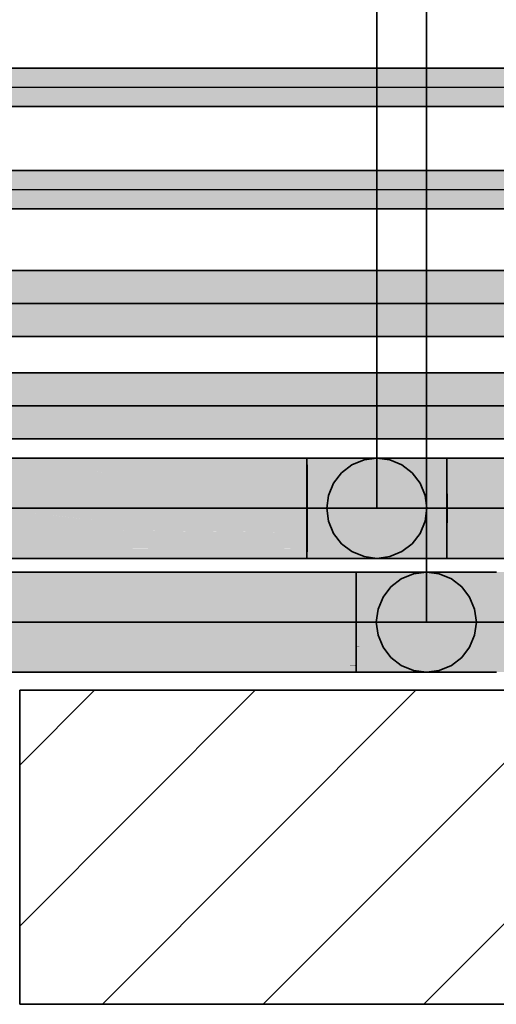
# Model space of a CAD drawing. Extents: x -459 to 541, y -543 to 550.
# Tile 187 of 256: x -403 to -394, y 464 to 482. Entities that reach past the tile are written whole.
import ezdxf
from ezdxf.lldxf.tags import DXFTag

# ---------------------------------------------------------------- set-up
doc = ezdxf.new("R2010")
doc.units = 0
doc.layers.get('0').update_dxf_attribs({"lineweight": 35})
doc.layers.add('0-Shading', color=7, linetype='Continuous', lineweight=35)
for name, color, linetype, lineweight, true_color in [('A_Geschossdecke', 7, 'Continuous', 35, 0x008080), ('H_Ruecklauf', 5, 'Continuous', 35, 0x0000ff), ('H_Vorlauf', 1, 'Continuous', 35, 0xff0000), ('Rohrleitung', 1, 'Continuous', 35, 0xff0000), ('Rohrleitung-Shading', 1, 'Continuous', 35, 0xff0000)]:
    doc.layers.add(name, color=color, linetype=linetype, lineweight=lineweight, true_color=true_color)
tags = doc.linetypes.add('STRICHPUNKT2', pattern=[12.7, 6.35, -3.175, 0, -3.175]).pattern_tags.tags
tags[10:11] = [DXFTag(74, 4), DXFTag(75, 0), DXFTag(340, '0'), DXFTag(46, 0.0), DXFTag(50, 0.0), DXFTag(44, 0.0), DXFTag(45, 0.0)]
tags[8:9] = [DXFTag(74, 4), DXFTag(75, 0), DXFTag(340, '0'), DXFTag(46, 0.0), DXFTag(50, 0.0), DXFTag(44, 0.0), DXFTag(45, 0.0)]
tags[6:7] = [DXFTag(74, 4), DXFTag(75, 0), DXFTag(340, '0'), DXFTag(46, 0.0), DXFTag(50, 0.0), DXFTag(44, 0.0), DXFTag(45, 0.0)]
tags[4:5] = [DXFTag(74, 4), DXFTag(75, 0), DXFTag(340, '0'), DXFTag(46, 0.0), DXFTag(50, 0.0), DXFTag(44, 0.0), DXFTag(45, 0.0)]

# ---------------------------------------------------------------- blocks, each defined once
blk = doc.blocks.new('3D-Ansicht-A07ALAKT1N', base_point=(-428.948, 427.085))
at = {"layer": '0-Shading', "color": 174, "true_color": 0x0000a0}
for points in [[(-416.595, 477.227), (-416.595, 477.149), (-367.556, 477.227), (-364.763, 477.149)], [(-406.984, 476.145), (-405.533, 476.067), (-388.117, 476.145), (-383.712, 476.067)]]:
    blk.add_solid(points, dxfattribs=at)
at = {"layer": '0-Shading', "color": 172, "true_color": 0x0000d9}
for points in [[(-412.378, 476.946), (-363.379, 477.058), (-416.595, 477.149)], [(-364.763, 477.149), (-416.595, 477.149), (-363.379, 477.058)], [(-412.19, 476.937), (-361.538, 476.937), (-412.378, 476.946), (-363.379, 477.058)], [(-409.55, 476.357), (-406.984, 476.145), (-395.748, 476.357), (-388.117, 476.145)], [(-388.117, 476.145), (-357.132, 476.145), (-395.748, 476.357), (-357.132, 476.357)]]:
    blk.add_solid(points, dxfattribs=at)
at = {"layer": '0-Shading', "color": 5, "true_color": 0x0000fa}
for points in [[(-404.559, 476.647), (-358.745, 476.647), (-412.19, 476.937), (-361.538, 476.937)], [(-412.541, 476.647), (-409.55, 476.357), (-404.559, 476.647), (-395.748, 476.357)], [(-395.748, 476.357), (-357.132, 476.357), (-404.559, 476.647), (-358.745, 476.647)]]:
    blk.add_solid(points, dxfattribs=at)
at = {"layer": '0-Shading', "color": 14, "true_color": 0xa00000}
for points in [[(-416.595, 475.349), (-294.129, 475.349), (-416.595, 475.427), (-294.013, 475.427)], [(-406.984, 474.345), (-405.533, 474.267), (-388.117, 474.345), (-383.712, 474.267)]]:
    blk.add_solid(points, dxfattribs=at)
at = {"layer": '0-Shading', "color": 12, "true_color": 0xd90000}
for points in [[(-412.19, 475.137), (-294.369, 475.137), (-416.595, 475.349)], [(-416.595, 475.349), (-294.369, 475.137), (-294.129, 475.349)], [(-409.55, 474.557), (-406.984, 474.345), (-395.748, 474.557), (-388.117, 474.345)], [(-388.117, 474.345), (-295.133, 474.345), (-395.748, 474.557), (-294.949, 474.557)]]:
    blk.add_solid(points, dxfattribs=at)
at = {"layer": '0-Shading', "color": 1, "true_color": 0xfa0000}
for points in [[(-404.559, 474.847), (-294.669, 474.847), (-412.19, 475.137), (-294.369, 475.137)], [(-412.541, 474.847), (-409.55, 474.557), (-404.559, 474.847), (-395.748, 474.557)], [(-395.748, 474.557), (-294.949, 474.557), (-404.559, 474.847), (-294.669, 474.847)]]:
    blk.add_solid(points, dxfattribs=at)
at = {"layer": '0-Shading', "color": 172, "true_color": 0x0000cd}
for points in [[(-402.02, 473.809), (-405.68, 473.809), (-401.099, 473.669), (-406.012, 473.669)], [(-402.02, 473.809), (-401.343, 473.706), (-397.57, 473.809), (-397.569, 473.678)], [(-395.107, 473.809), (-397.571, 473.809), (-395.106, 473.669), (-397.57, 473.678)], [(-395.108, 473.809), (-395.108, 473.669), (-373.435, 473.809), (-370.855, 473.669)], [(-397.569, 473.678), (-401.343, 473.706), (-397.569, 473.669), (-401.187, 473.683)], [(-401.187, 473.683), (-401.099, 473.669), (-397.569, 473.669)], [(-397.57, 473.678), (-397.57, 473.669), (-395.106, 473.669)], [(-403.447, 472.425), (-402.936, 472.335), (-399.347, 472.425), (-398.72, 472.345)], [(-398.72, 472.345), (-397.57, 472.347), (-399.347, 472.425), (-397.569, 472.425)], [(-395.106, 472.425), (-397.57, 472.425), (-395.107, 472.35), (-397.571, 472.347)], [(-389.02, 472.425), (-395.108, 472.425), (-388.062, 472.35), (-395.108, 472.35)], [(-406.105, 472.327), (-406.073, 472.3), (-397.57, 472.347), (-397.57, 472.285)], [(-406.073, 472.3), (-406.055, 472.285), (-397.57, 472.285)], [(-397.571, 472.347), (-397.571, 472.285), (-395.107, 472.35), (-395.107, 472.285)], [(-358.744, 472.35), (-395.108, 472.35), (-395.108, 472.285)], [(-297.148, 472.35), (-358.744, 472.35), (-297.202, 472.285), (-395.108, 472.285)]]:
    blk.add_solid(points, dxfattribs=at)
at = {"layer": '0-Shading', "color": 174, "true_color": 0x0000b0}
for points in [[(-402.02, 473.809), (-402.131, 473.838), (-405.68, 473.809), (-405.309, 473.843)], [(-402.131, 473.838), (-402.36, 473.897), (-405.309, 473.843), (-404.706, 473.897)], [(-402.36, 473.897), (-402.131, 473.838), (-397.571, 473.897), (-397.57, 473.831)], [(-397.57, 473.831), (-402.131, 473.838), (-397.57, 473.809), (-402.051, 473.817)], [(-402.051, 473.817), (-402.02, 473.809), (-397.57, 473.809)], [(-395.107, 473.897), (-397.571, 473.897), (-395.107, 473.829), (-397.571, 473.831)], [(-397.571, 473.831), (-397.571, 473.809), (-395.107, 473.829), (-395.107, 473.809)], [(-374.315, 473.897), (-395.108, 473.897), (-373.637, 473.829), (-395.108, 473.829)], [(-383.857, 473.829), (-395.108, 473.829), (-395.108, 473.809)], [(-373.637, 473.829), (-383.857, 473.829), (-373.435, 473.809), (-395.108, 473.809)], [(-397.571, 472.198), (-397.57, 472.23), (-413.433, 472.21)], [(-405.969, 472.219), (-397.57, 472.23), (-406.055, 472.285), (-397.57, 472.285)], [(-395.107, 472.285), (-397.571, 472.285), (-395.107, 472.232), (-397.571, 472.23)], [(-397.571, 472.23), (-397.571, 472.197), (-395.107, 472.232), (-395.107, 472.197)], [(-395.108, 472.285), (-395.108, 472.232), (-297.202, 472.285), (-297.238, 472.232)], [(-395.108, 472.232), (-395.108, 472.197), (-297.238, 472.232), (-297.262, 472.197)], [(-416.15, 472.207), (-397.571, 472.198), (-413.433, 472.21)], [(-416.15, 472.207), (-416.15, 472.197), (-397.571, 472.198), (-397.571, 472.197)]]:
    blk.add_solid(points, dxfattribs=at)
at = {"layer": '0-Shading', "color": 174, "true_color": 0x000090}
for points in [[(-402.098, 473.927), (-403.157, 473.927), (-402.36, 473.897), (-404.706, 473.897)], [(-402.32, 473.902), (-402.36, 473.897), (-397.571, 473.898), (-397.571, 473.897)], [(-402.098, 473.927), (-402.32, 473.902), (-397.572, 473.927), (-397.571, 473.898)], [(-395.108, 473.927), (-397.572, 473.927), (-395.107, 473.897), (-397.571, 473.898)], [(-396.339, 473.898), (-397.571, 473.898), (-397.571, 473.897)], [(-395.107, 473.897), (-396.339, 473.898), (-397.571, 473.897)], [(-395.108, 473.927), (-395.108, 473.897), (-373.435, 473.927), (-374.315, 473.897)], [(-397.571, 472.177), (-397.571, 472.197), (-416.151, 472.169), (-416.15, 472.197)], [(-416.151, 472.167), (-397.572, 472.167), (-416.151, 472.169), (-397.571, 472.177)], [(-397.571, 472.197), (-397.572, 472.167), (-395.107, 472.197), (-395.108, 472.167)], [(-395.108, 472.167), (-297.262, 472.167), (-395.108, 472.197), (-297.262, 472.197)]]:
    blk.add_solid(points, dxfattribs=at)
at = {"layer": '0-Shading', "color": 172, "true_color": 0x0000e4}
for points in [[(-401.099, 473.669), (-406.012, 473.669), (-399.66, 473.487), (-405.68, 473.487)], [(-401.099, 473.669), (-399.757, 473.499), (-397.569, 473.669), (-397.569, 473.487)], [(-397.57, 473.669), (-397.57, 473.487), (-395.106, 473.669), (-395.106, 473.487)], [(-370.855, 473.669), (-395.108, 473.669), (-369.944, 473.629), (-395.108, 473.487)], [(-395.108, 473.487), (-366.751, 473.487), (-369.944, 473.629)], [(-399.757, 473.499), (-399.66, 473.487), (-397.569, 473.487)], [(-404.408, 472.607), (-403.447, 472.425), (-400.644, 472.607), (-399.347, 472.425)], [(-400.644, 472.607), (-399.515, 472.448), (-397.569, 472.607), (-397.569, 472.434)], [(-395.106, 472.607), (-397.57, 472.607), (-395.106, 472.425), (-397.57, 472.434)], [(-395.108, 472.607), (-395.108, 472.425), (-391.12, 472.607), (-389.02, 472.425)], [(-397.569, 472.434), (-399.515, 472.448), (-397.569, 472.425), (-399.396, 472.432)], [(-399.396, 472.432), (-399.347, 472.425), (-397.569, 472.425)], [(-397.57, 472.434), (-397.57, 472.425), (-395.106, 472.425)]]:
    blk.add_solid(points, dxfattribs=at)
at = {"layer": '0-Shading', "color": 5, "true_color": 0x0000f5}
for points in [[(-399.66, 473.487), (-405.68, 473.487), (-397.802, 473.275), (-404.706, 473.275)], [(-399.66, 473.487), (-398.008, 473.298), (-397.569, 473.487), (-397.568, 473.292)], [(-395.106, 473.487), (-397.57, 473.487), (-395.106, 473.275), (-397.57, 473.292)], [(-395.108, 473.487), (-395.108, 473.275), (-366.751, 473.487), (-361.402, 473.275)], [(-398.008, 473.298), (-397.802, 473.275), (-397.568, 473.292), (-397.568, 473.275)], [(-397.57, 473.292), (-397.57, 473.275), (-395.106, 473.275)], [(-405.468, 472.819), (-404.408, 472.607), (-402.056, 472.819), (-400.644, 472.607)], [(-401.138, 472.819), (-402.056, 472.819), (-399.136, 472.639), (-400.993, 472.659)], [(-397.568, 472.819), (-401.138, 472.819), (-397.569, 472.621), (-399.136, 472.639)], [(-395.106, 472.819), (-397.57, 472.819), (-395.106, 472.607), (-397.57, 472.621)], [(-395.108, 472.819), (-395.108, 472.607), (-393.384, 472.819), (-391.12, 472.607)], [(-397.569, 472.621), (-400.993, 472.659), (-397.569, 472.607), (-400.764, 472.625)], [(-400.764, 472.625), (-400.644, 472.607), (-397.569, 472.607)], [(-397.57, 472.621), (-397.57, 472.607), (-395.106, 472.607)]]:
    blk.add_solid(points, dxfattribs=at)
at = {"layer": '0-Shading', "color": 5, "true_color": 0x0000fd}
for points in [[(-397.802, 473.275), (-404.706, 473.275), (-397.568, 473.25), (-404.703, 473.274)], [(-397.568, 473.066), (-397.568, 473.25), (-403.938, 473.162), (-404.703, 473.274)], [(-397.568, 473.25), (-397.568, 473.275), (-397.802, 473.275)], [(-395.651, 473.051), (-395.106, 473.275), (-397.57, 473.25), (-397.57, 473.275)], [(-395.106, 473.047), (-395.106, 473.275), (-395.651, 473.051)], [(-395.108, 473.275), (-395.108, 473.047), (-361.402, 473.275), (-355.173, 473.047)], [(-397.568, 473.047), (-397.568, 473.066), (-403.157, 473.047), (-403.938, 473.162)], [(-395.704, 473.052), (-397.57, 473.25), (-397.57, 473.066)], [(-395.651, 473.051), (-397.57, 473.25), (-395.704, 473.052)], [(-406.557, 473.047), (-405.468, 472.819), (-403.487, 473.047), (-402.056, 472.819)], [(-403.487, 473.047), (-402.056, 472.819), (-403.157, 473.047), (-401.138, 472.819)], [(-397.568, 473.047), (-403.157, 473.047), (-402.806, 473.007)], [(-397.568, 473.047), (-402.806, 473.007), (-397.568, 472.837), (-401.823, 472.897)], [(-395.661, 473.047), (-395.704, 473.052), (-397.57, 473.047), (-397.57, 473.066)], [(-395.106, 472.819), (-395.661, 473.047), (-397.57, 472.837), (-397.57, 473.047)], [(-395.661, 473.047), (-395.651, 473.051), (-395.704, 473.052)], [(-395.106, 473.047), (-395.651, 473.051), (-395.661, 473.047)], [(-395.661, 473.047), (-395.106, 472.819), (-395.106, 472.992)], [(-395.106, 473.047), (-395.661, 473.047), (-395.106, 472.992)], [(-355.173, 473.047), (-395.108, 473.047), (-352.263, 472.948)], [(-352.263, 472.948), (-395.108, 473.047), (-393.384, 472.819), (-395.108, 472.992)], [(-395.108, 472.992), (-395.108, 472.819), (-393.384, 472.819)], [(-397.568, 472.837), (-401.823, 472.897), (-397.568, 472.819), (-401.376, 472.846)], [(-401.376, 472.846), (-401.138, 472.819), (-397.568, 472.819)], [(-395.106, 472.819), (-397.57, 472.837), (-397.57, 472.819)]]:
    blk.add_solid(points, dxfattribs=at)
at = {"layer": '0-Shading', "color": 14, "true_color": 0x900000}
for points in [[(-396.702, 471.897), (-396.702, 471.927), (-416.145, 471.897), (-416.145, 471.927)], [(-396.702, 471.927), (-396.702, 471.897), (-394.238, 471.927), (-394.238, 471.897)], [(-394.238, 471.897), (-297.578, 471.897), (-394.238, 471.927), (-297.518, 471.927)], [(-403.008, 470.197), (-402.669, 470.167), (-400.535, 470.197), (-400.076, 470.167)], [(-400.076, 470.167), (-396.702, 470.167), (-400.535, 470.197), (-396.702, 470.197)], [(-395.47, 470.197), (-396.702, 470.197), (-394.803, 470.167), (-396.702, 470.167)], [(-394.238, 470.197), (-395.47, 470.197), (-394.238, 470.167), (-394.803, 470.167)], [(-394.238, 470.197), (-394.238, 470.167), (-382.884, 470.197), (-381.744, 470.167)]]:
    blk.add_solid(points, dxfattribs=at)
at = {"layer": '0-Shading', "color": 14, "true_color": 0xb00000}
for points in [[(-412.685, 471.809), (-396.702, 471.809), (-416.145, 471.897)], [(-416.145, 471.897), (-396.702, 471.809), (-396.702, 471.897)], [(-396.702, 471.897), (-396.702, 471.809), (-394.238, 471.897), (-394.238, 471.809)], [(-394.238, 471.809), (-297.694, 471.809), (-394.238, 471.897), (-297.578, 471.897)], [(-403.812, 470.285), (-403.008, 470.197), (-401.532, 470.285), (-400.535, 470.197)], [(-401.532, 470.285), (-396.702, 470.276), (-396.834, 470.285)], [(-401.532, 470.285), (-400.535, 470.197), (-396.702, 470.276), (-396.702, 470.197)], [(-396.702, 470.276), (-396.702, 470.285), (-396.834, 470.285)], [(-394.238, 470.285), (-396.702, 470.285), (-395.47, 470.197), (-396.702, 470.276)], [(-396.702, 470.276), (-396.702, 470.197), (-395.47, 470.197)], [(-394.238, 470.285), (-395.47, 470.197), (-394.238, 470.197)], [(-394.238, 470.285), (-394.238, 470.197), (-385.126, 470.285), (-382.884, 470.197)]]:
    blk.add_solid(points, dxfattribs=at)
at = {"layer": '0-Shading', "color": 12, "true_color": 0xcd0000}
for points in [[(-410.873, 471.771), (-396.702, 471.669), (-412.685, 471.809), (-396.702, 471.809)], [(-406.001, 471.669), (-396.702, 471.669), (-410.873, 471.771)], [(-396.702, 471.809), (-396.702, 471.669), (-394.238, 471.809), (-394.238, 471.669)], [(-394.238, 471.669), (-297.857, 471.669), (-394.238, 471.809), (-297.694, 471.809)], [(-405.028, 470.425), (-403.812, 470.285), (-403, 470.425), (-401.532, 470.285)], [(-403, 470.425), (-401.532, 470.285), (-398.802, 470.425), (-396.834, 470.285)], [(-396.834, 470.285), (-396.702, 470.285), (-398.802, 470.425), (-396.702, 470.425)], [(-396.702, 470.425), (-396.702, 470.285), (-394.238, 470.425), (-394.238, 470.285)], [(-392.144, 470.425), (-394.238, 470.425), (-388.195, 470.285), (-394.238, 470.285)]]:
    blk.add_solid(points, dxfattribs=at)
at = {"layer": '0-Shading', "color": 12, "true_color": 0xe40000}
for points in [[(-412.809, 471.669), (-396.702, 471.49), (-406.001, 471.669)], [(-412.809, 471.669), (-409.56, 471.487), (-396.702, 471.49), (-396.702, 471.487)], [(-396.702, 471.49), (-396.702, 471.669), (-406.001, 471.669)], [(-394.238, 471.669), (-396.702, 471.669), (-396.548, 471.487), (-396.702, 471.49)], [(-394.238, 471.669), (-396.548, 471.487), (-394.238, 471.487)], [(-394.238, 471.487), (-298.058, 471.487), (-394.238, 471.669), (-297.857, 471.669)], [(-396.702, 471.49), (-396.702, 471.487), (-396.548, 471.487)], [(-404.837, 470.607), (-403, 470.425), (-401.239, 470.607), (-398.802, 470.425)], [(-398.802, 470.425), (-396.702, 470.425), (-401.239, 470.607), (-396.702, 470.607)], [(-396.548, 470.607), (-396.702, 470.607), (-394.238, 470.425), (-396.702, 470.425)], [(-396.548, 470.607), (-394.238, 470.425), (-394.238, 470.511)], [(-394.238, 470.607), (-396.548, 470.607), (-394.238, 470.511)], [(-392.242, 470.607), (-394.238, 470.607), (-392.144, 470.425), (-394.238, 470.511)], [(-394.238, 470.511), (-394.238, 470.425), (-392.144, 470.425)]]:
    blk.add_solid(points, dxfattribs=at)
at = {"layer": '0-Shading', "color": 1, "true_color": 0xf50000}
for points in [[(-405.595, 471.275), (-396.702, 471.275), (-409.56, 471.487), (-396.702, 471.487)], [(-396.548, 471.487), (-396.702, 471.487), (-394.238, 471.275), (-396.702, 471.275)], [(-396.548, 471.487), (-394.238, 471.275), (-394.238, 471.445)], [(-394.238, 471.487), (-396.548, 471.487), (-394.238, 471.445)], [(-394.238, 471.487), (-394.238, 471.445), (-298.282, 471.275), (-384.971, 471.275)], [(-394.238, 471.487), (-298.282, 471.275), (-298.058, 471.487)], [(-394.238, 471.445), (-394.238, 471.275), (-384.971, 471.275)], [(-406.919, 470.819), (-404.837, 470.607), (-403.979, 470.819), (-401.239, 470.607)], [(-403.979, 470.819), (-396.702, 470.614), (-401.108, 470.819)], [(-403.979, 470.819), (-401.239, 470.607), (-396.702, 470.614), (-396.702, 470.607)], [(-396.702, 470.614), (-396.702, 470.819), (-401.108, 470.819)], [(-394.238, 470.607), (-396.631, 470.819), (-396.702, 470.614), (-396.702, 470.819)], [(-396.631, 470.819), (-394.238, 470.607), (-394.238, 470.704)], [(-394.238, 470.819), (-396.631, 470.819), (-394.238, 470.704)], [(-353.117, 470.728), (-394.238, 470.819), (-392.242, 470.607), (-394.238, 470.704)], [(-358.689, 470.819), (-394.238, 470.819), (-353.117, 470.728)], [(-394.238, 470.704), (-394.238, 470.607), (-392.242, 470.607)], [(-396.702, 470.614), (-396.702, 470.607), (-396.548, 470.607)], [(-394.238, 470.607), (-396.702, 470.614), (-396.548, 470.607)]]:
    blk.add_solid(points, dxfattribs=at)
at = {"layer": '0-Shading', "color": 1, "true_color": 0xfd0000}
for points in [[(-405.595, 471.275), (-409.461, 471.275), (-401.186, 471.047), (-405.512, 471.047)], [(-401.186, 471.047), (-396.702, 471.047), (-405.595, 471.275), (-396.702, 471.275)], [(-396.702, 471.275), (-396.702, 471.047), (-394.238, 471.275), (-394.238, 471.047)], [(-394.238, 471.275), (-394.238, 471.047), (-384.971, 471.275), (-372.058, 471.047)], [(-404.523, 470.996), (-406.836, 471.047), (-401.108, 470.819), (-403.979, 470.819)], [(-401.186, 471.047), (-405.512, 471.047), (-396.702, 470.823), (-404.523, 470.996)], [(-396.702, 470.823), (-396.702, 471.047), (-401.186, 471.047)], [(-394.238, 471.047), (-396.702, 471.047), (-396.631, 470.819), (-396.702, 470.823)], [(-394.238, 471.047), (-396.631, 470.819), (-394.238, 470.819)], [(-394.238, 471.047), (-394.238, 470.819), (-372.058, 471.047), (-358.689, 470.819)], [(-396.702, 470.823), (-404.523, 470.996), (-396.702, 470.819), (-401.108, 470.819)], [(-396.702, 470.823), (-396.702, 470.819), (-396.631, 470.819)]]:
    blk.add_solid(points, dxfattribs=at)
at = {"layer": 'Rohrleitung-Shading', "color": 12, "true_color": 0xd90000}
for points in [[(-389.361, 480.447), (-394.48, 480.784), (-403.033, 480.447), (-408.153, 480.784)], [(-334.325, 480.784), (-394.48, 480.784), (-334.325, 480.447), (-389.361, 480.447)], [(-389.361, 480.11), (-389.361, 480.447), (-403.033, 480.11), (-403.033, 480.447)], [(-394.48, 478.984), (-416.705, 478.984), (-389.361, 478.647), (-416.705, 478.647)], [(-375.688, 478.647), (-380.808, 478.984), (-389.361, 478.647), (-394.48, 478.984)], [(-375.688, 478.647), (-416.705, 478.647), (-375.688, 478.31), (-416.705, 478.31)]]:
    blk.add_solid(points, dxfattribs=at)
blk = doc.blocks.new('Referenz-A07ALC2M1N', base_point=(-428.948, 451.647))
at = {"layer": 'A_Geschossdecke', "color": 0, "linetype": 'ByBlock', "ltscale": 0.35}
for p, q in [((-402.625, 464.327), (-402.625, 469.847)), ((-402.625, 469.847), (-402.625, 469.847)), ((-402.625, 469.847), (-346.08, 469.847)), ((-402.625, 469.847), (-402.625, 464.327)), ((-402.625, 469.847), (-346.071, 469.847)), ((-402.625, 464.327), (-402.625, 464.327)), ((-402.625, 464.327), (-346.08, 464.327)), ((-402.625, 464.327), (-346.071, 464.327))]:
    blk.add_line(p, q, dxfattribs=at)
at = {"layer": 'A_Geschossdecke', "color": 0, "linetype": 'ByBlock', "lineweight": 18, "ltscale": 0.18}
for p, q in [((-402.625, 465.703), (-398.48, 469.847)), ((-402.625, 468.531), (-401.309, 469.847)), ((-401.172, 464.327), (-395.652, 469.847)), ((-398.343, 464.327), (-392.823, 469.847)), ((-395.515, 464.327), (-389.995, 469.847))]:
    blk.add_line(p, q, dxfattribs=at)
blk = doc.blocks.new('Steigleitung Heizung-A07ALC4W1N', base_point=(-395.47, 471.047))
at = {"color": 0, "linetype": 'ByBlock', "lineweight": -2, "ltscale": 0.35}
blk.add_line((-395.47, 471.047), (-395.47, 482.047), dxfattribs=at)
blk = doc.blocks.new('Steigleitung Heizung-A07ALC4Y1N', base_point=(-396.34, 473.047))
at = {"color": 0, "linetype": 'ByBlock', "lineweight": -2, "ltscale": 0.35}
blk.add_line((-396.34, 473.047), (-396.34, 484.047), dxfattribs=at)
blk = doc.blocks.new('Stahlrohr nach DIN 2448-A07ALC541N', base_point=(-416.705, 480.11))
at = {"color": 0, "linetype": 'ByBlock', "lineweight": -2, "ltscale": 0.35}
for p, q in [((-334.325, 480.784), (-416.705, 480.784)), ((-416.705, 480.11), (-334.325, 480.11))]:
    blk.add_line(p, q, dxfattribs=at)
at = {"color": 0, "linetype": 'STRICHPUNKT2', "lineweight": 25, "ltscale": 0.25}
blk.add_line((-334.325, 480.447), (-416.705, 480.447), dxfattribs=at)
blk = doc.blocks.new('Stahlrohr nach DIN 2448-A07ALC561N', base_point=(-416.705, 478.31))
at = {"color": 0, "linetype": 'ByBlock', "lineweight": -2, "ltscale": 0.35}
for p, q in [((-334.325, 478.984), (-416.705, 478.984)), ((-416.705, 478.31), (-334.325, 478.31))]:
    blk.add_line(p, q, dxfattribs=at)
at = {"color": 0, "linetype": 'STRICHPUNKT2', "lineweight": 25, "ltscale": 0.25}
blk.add_line((-334.325, 478.647), (-416.705, 478.647), dxfattribs=at)
blk = doc.blocks.new('Rohr - 1703-A07ALC581N', base_point=(-396.34, 473.047))
at = {"color": 0, "linetype": 'ByBlock', "lineweight": -2, "ltscale": 0.35}
blk.add_line((-396.34, 473.047), (-396.34, 473.047), dxfattribs=at)
blk = doc.blocks.new('Rohr - 1703-A07ALC5A1N', base_point=(-395.47, 471.047))
at = {"color": 0, "linetype": 'ByBlock', "lineweight": -2, "ltscale": 0.35}
blk.add_line((-395.47, 471.047), (-395.47, 471.047), dxfattribs=at)
blk = doc.blocks.new('Rohr - 1703-A07ALC5C1N', base_point=(-396.34, 473.047))
at = {"color": 0, "linetype": 'ByBlock', "lineweight": -2, "ltscale": 0.35}
blk.add_line((-396.34, 473.047), (-276.888, 473.047), dxfattribs=at)
blk = doc.blocks.new('Rohr - 1703-A07ALC5E1N', base_point=(-395.47, 471.047))
at = {"color": 0, "linetype": 'ByBlock', "lineweight": -2, "ltscale": 0.35}
blk.add_line((-278.888, 471.047), (-395.47, 471.047), dxfattribs=at)
blk = doc.blocks.new('Rohr - 1703-A07ALC601N', base_point=(-417.465, 476.647))
at = {"color": 0, "linetype": 'ByBlock', "lineweight": -2, "ltscale": 0.35}
blk.add_line((-417.465, 476.647), (-280.488, 476.647), dxfattribs=at)
blk = doc.blocks.new('Rohr - 1703-A07ALC621N', base_point=(-417.465, 473.047))
at = {"color": 0, "linetype": 'ByBlock', "lineweight": -2, "ltscale": 0.35}
blk.add_line((-417.465, 473.047), (-396.34, 473.047), dxfattribs=at)
blk = doc.blocks.new('Rohr - 1703-A07ALC641N', base_point=(-417.465, 471.047))
at = {"color": 0, "linetype": 'ByBlock', "lineweight": -2, "ltscale": 0.35}
blk.add_line((-395.47, 471.047), (-417.465, 471.047), dxfattribs=at)
blk = doc.blocks.new('Rohr - 1703-A07ALC661N', base_point=(-417.465, 474.847))
at = {"color": 0, "linetype": 'ByBlock', "lineweight": -2, "ltscale": 0.35}
blk.add_line((-417.465, 474.847), (-281.888, 474.847), dxfattribs=at)
blk = doc.blocks.new('Geometrie-A07ALC6G1N', base_point=(-418.345, 472.167))
at = {"layer": 'H_Ruecklauf', "lineweight": -2}
for p, q in [((-281.358, 477.227), (-416.595, 477.227)), ((-416.595, 476.067), (-281.358, 476.067)), ((-397.572, 473.927), (-416.151, 473.927)), ((-397.572, 473.927), (-395.108, 473.927)), ((-396.962, 473.669), (-396.78, 473.809)), ((-396.962, 473.669), (-396.78, 473.809)), ((-396.78, 473.809), (-396.567, 473.897)), ((-396.78, 473.809), (-396.567, 473.897)), ((-396.567, 473.897), (-396.34, 473.927)), ((-396.567, 473.897), (-396.34, 473.927)), ((-396.34, 473.927), (-396.112, 473.897)), ((-396.34, 473.927), (-396.112, 473.897)), ((-396.112, 473.897), (-395.9, 473.809)), ((-396.112, 473.897), (-395.9, 473.809)), ((-395.9, 473.809), (-395.717, 473.669)), ((-395.9, 473.809), (-395.717, 473.669)), ((-278.208, 473.927), (-395.108, 473.927)), ((-395.108, 473.412), (-395.108, 473.927)), ((-397.102, 473.487), (-396.962, 473.669)), ((-397.102, 473.487), (-396.962, 473.669)), ((-395.717, 473.669), (-395.578, 473.487)), ((-395.717, 473.669), (-395.578, 473.487)), ((-397.19, 473.275), (-397.102, 473.487)), ((-397.19, 473.275), (-397.102, 473.487)), ((-395.578, 473.487), (-395.49, 473.275)), ((-395.578, 473.487), (-395.49, 473.275)), ((-397.22, 473.047), (-397.19, 473.275)), ((-397.22, 473.047), (-397.19, 473.275)), ((-395.49, 473.275), (-395.46, 473.047)), ((-395.49, 473.275), (-395.46, 473.047)), ((-395.108, 472.683), (-395.108, 473.412)), ((-397.19, 472.819), (-397.22, 473.047)), ((-397.19, 472.819), (-397.22, 473.047)), ((-395.46, 473.047), (-395.49, 472.819)), ((-395.46, 473.047), (-395.49, 472.819)), ((-397.102, 472.607), (-397.19, 472.819)), ((-397.102, 472.607), (-397.19, 472.819)), ((-395.49, 472.819), (-395.578, 472.607)), ((-395.49, 472.819), (-395.578, 472.607)), ((-396.962, 472.425), (-397.102, 472.607)), ((-396.962, 472.425), (-397.102, 472.607)), ((-395.578, 472.607), (-395.717, 472.425)), ((-395.578, 472.607), (-395.717, 472.425)), ((-395.108, 472.167), (-395.108, 472.683)), ((-396.78, 472.285), (-396.962, 472.425)), ((-396.78, 472.285), (-396.962, 472.425)), ((-395.717, 472.425), (-395.9, 472.285)), ((-395.717, 472.425), (-395.9, 472.285)), ((-396.567, 472.197), (-396.78, 472.285)), ((-396.567, 472.197), (-396.78, 472.285)), ((-395.9, 472.285), (-396.112, 472.197)), ((-395.9, 472.285), (-396.112, 472.197)), ((-397.572, 472.167), (-416.151, 472.167)), ((-397.572, 472.167), (-395.108, 472.167)), ((-396.34, 472.167), (-396.567, 472.197)), ((-396.34, 472.167), (-396.567, 472.197)), ((-396.112, 472.197), (-396.34, 472.167)), ((-396.112, 472.197), (-396.34, 472.167)), ((-395.108, 472.167), (-278.208, 472.167))]:
    blk.add_line(p, q, dxfattribs=at)
at = {"layer": 'H_Ruecklauf', "lineweight": -2, "extrusion": (0, 0, -1)}
blk.add_ellipse((-397.572, 473.047), major_axis=(0, -0.88), ratio=0.003979, dxfattribs=at)
at = {"layer": 'H_Ruecklauf', "lineweight": -2}
for centre in [(-397.572, 473.047), (-395.108, 473.047)]:
    blk.add_ellipse(centre, major_axis=(0, -0.88), ratio=0.00199, dxfattribs=at)
blk = doc.blocks.new('Geometrie-A07ALC6I1N', base_point=(-418.345, 470.167))
at = {"layer": 'H_Vorlauf', "lineweight": -2}
for p, q in [((-282.758, 475.427), (-416.595, 475.427)), ((-416.595, 474.267), (-282.758, 474.267)), ((-396.702, 471.927), (-416.145, 471.927)), ((-396.702, 471.412), (-396.702, 471.927)), ((-394.238, 471.927), (-396.702, 471.927)), ((-396.702, 471.927), (-396.702, 471.412)), ((-395.91, 471.809), (-395.698, 471.897)), ((-395.91, 471.809), (-395.698, 471.897)), ((-395.698, 471.897), (-395.47, 471.927)), ((-395.698, 471.897), (-395.47, 471.927)), ((-395.47, 471.927), (-395.242, 471.897)), ((-395.47, 471.927), (-395.242, 471.897)), ((-395.242, 471.897), (-395.03, 471.809)), ((-395.242, 471.897), (-395.03, 471.809)), ((-396.092, 471.669), (-395.91, 471.809)), ((-396.092, 471.669), (-395.91, 471.809)), ((-395.03, 471.809), (-394.848, 471.669)), ((-395.03, 471.809), (-394.848, 471.669)), ((-396.232, 471.487), (-396.092, 471.669)), ((-396.232, 471.487), (-396.092, 471.669)), ((-394.848, 471.669), (-394.708, 471.487)), ((-394.848, 471.669), (-394.708, 471.487)), ((-396.702, 470.683), (-396.702, 471.412)), ((-396.702, 471.412), (-396.702, 470.683)), ((-396.32, 471.275), (-396.232, 471.487)), ((-396.32, 471.275), (-396.232, 471.487)), ((-394.708, 471.487), (-394.62, 471.275)), ((-394.708, 471.487), (-394.62, 471.275)), ((-396.35, 471.047), (-396.32, 471.275)), ((-396.35, 471.047), (-396.32, 471.275)), ((-394.62, 471.275), (-394.59, 471.047)), ((-394.62, 471.275), (-394.59, 471.047)), ((-396.32, 470.819), (-396.35, 471.047)), ((-396.32, 470.819), (-396.35, 471.047)), ((-394.59, 471.047), (-394.62, 470.819)), ((-394.59, 471.047), (-394.62, 470.819)), ((-396.702, 470.167), (-396.702, 470.683)), ((-396.702, 470.683), (-396.702, 470.167)), ((-396.232, 470.607), (-396.32, 470.819)), ((-396.232, 470.607), (-396.32, 470.819)), ((-394.62, 470.819), (-394.708, 470.607)), ((-394.62, 470.819), (-394.708, 470.607)), ((-396.092, 470.425), (-396.232, 470.607)), ((-396.092, 470.425), (-396.232, 470.607)), ((-394.708, 470.607), (-394.848, 470.425)), ((-394.708, 470.607), (-394.848, 470.425)), ((-395.91, 470.285), (-396.092, 470.425)), ((-395.91, 470.285), (-396.092, 470.425)), ((-394.848, 470.425), (-395.03, 470.285)), ((-394.848, 470.425), (-395.03, 470.285)), ((-416.145, 470.167), (-396.702, 470.167)), ((-396.702, 470.167), (-394.238, 470.167)), ((-395.698, 470.197), (-395.91, 470.285)), ((-395.698, 470.197), (-395.91, 470.285)), ((-395.47, 470.167), (-395.698, 470.197)), ((-395.47, 470.167), (-395.698, 470.197)), ((-395.242, 470.197), (-395.47, 470.167)), ((-395.242, 470.197), (-395.47, 470.167)), ((-395.03, 470.285), (-395.242, 470.197)), ((-395.03, 470.285), (-395.242, 470.197))]:
    blk.add_line(p, q, dxfattribs=at)

msp = doc.modelspace()

# ---------------------------------------------------------------- block references
at = {"color": 251, "lineweight": 25, "ltscale": 0.25, "true_color": 0x585858}
msp.add_blockref('Referenz-A07ALC2M1N', (-428.948, 451.647), dxfattribs=at)
msp.add_blockref('3D-Ansicht-A07ALAKT1N', (-428.948, 427.085))
at = {"linetype": 'Continuous', "ltscale": 0.35}
for name, p in [('Geometrie-A07ALC6G1N', (-418.345, 472.167)), ('Geometrie-A07ALC6I1N', (-418.345, 470.167))]:
    msp.add_blockref(name, p, dxfattribs=at)
at = {"layer": 'H_Ruecklauf', "ltscale": 0.35}
for name, p in [('Rohr - 1703-A07ALC601N', (-417.465, 476.647)), ('Rohr - 1703-A07ALC5C1N', (-396.34, 473.047)), ('Steigleitung Heizung-A07ALC4Y1N', (-396.34, 473.047)), ('Rohr - 1703-A07ALC621N', (-417.465, 473.047)), ('Rohr - 1703-A07ALC581N', (-396.34, 473.047))]:
    msp.add_blockref(name, p, dxfattribs=at)
at = {"layer": 'H_Vorlauf', "ltscale": 0.35}
for name, p in [('Rohr - 1703-A07ALC661N', (-417.465, 474.847)), ('Rohr - 1703-A07ALC5E1N', (-395.47, 471.047)), ('Steigleitung Heizung-A07ALC4W1N', (-395.47, 471.047)), ('Rohr - 1703-A07ALC641N', (-417.465, 471.047)), ('Rohr - 1703-A07ALC5A1N', (-395.47, 471.047))]:
    msp.add_blockref(name, p, dxfattribs=at)
at = {"layer": 'Rohrleitung', "ltscale": 0.35}
for name, p in [('Stahlrohr nach DIN 2448-A07ALC541N', (-416.705, 480.11)), ('Stahlrohr nach DIN 2448-A07ALC561N', (-416.705, 478.31))]:
    msp.add_blockref(name, p, dxfattribs=at)

doc.saveas('drawing.dxf')
